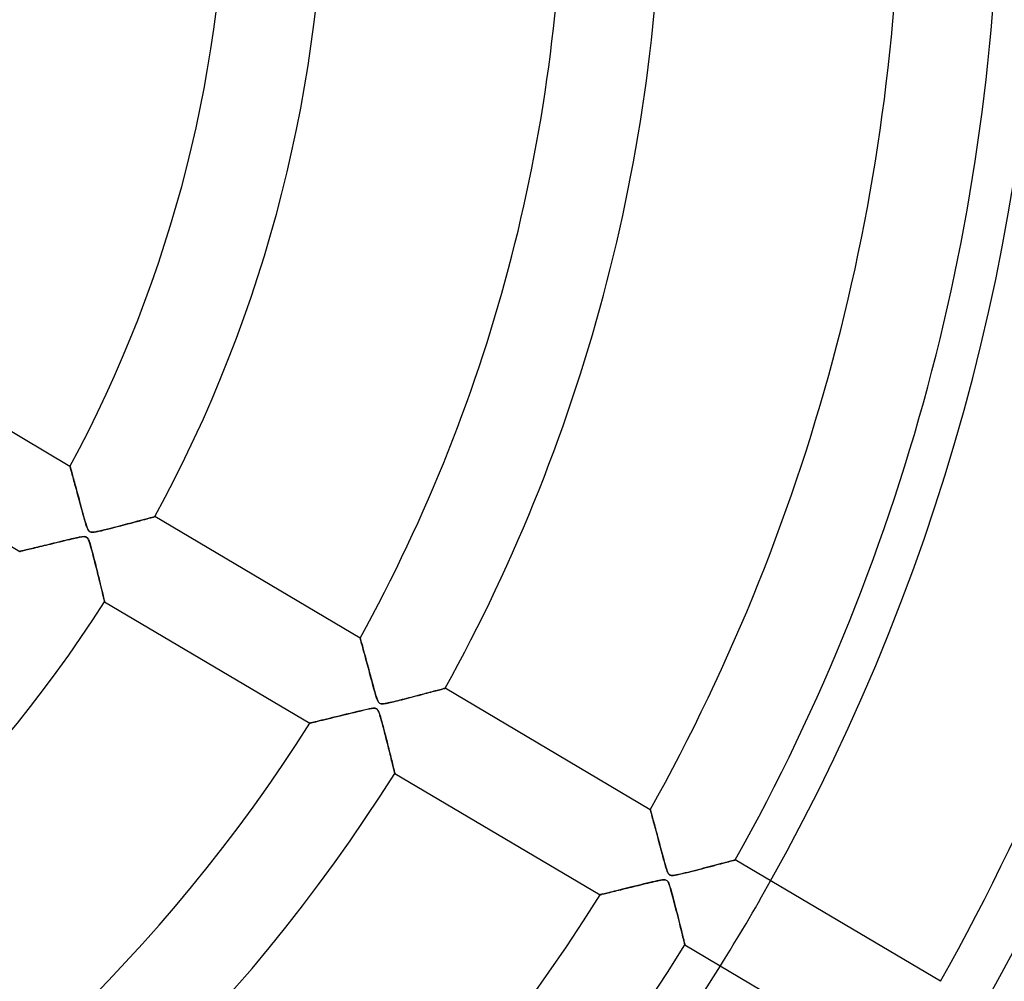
# Model space of a CAD drawing. Header units: millimetres. Extents: x -790 to 790, y -790 to 790.
# Tile 45 of 62: x 110 to 210, y -115 to -17. Entities that reach past the tile are written whole.
import ezdxf

# ---------------------------------------------------------------- set-up
doc = ezdxf.new("R2010")
doc.units = ezdxf.units.MM
doc.layers.add('HIDDEN', color=7, linetype='Continuous')
doc.layers.add('THICK', color=7, linetype='Continuous')

msp = doc.modelspace()

# ---------------------------------------------------------------- linework, layer by layer
at = {"layer": 'HIDDEN'}
for p, q in [((115.573, -62.541), (115.576, -62.549)), ((115.576, -62.549), (115.582, -62.574)), ((115.582, -62.574), (115.594, -62.614)), ((115.594, -62.614), (115.609, -62.67)), ((115.609, -62.67), (115.629, -62.742)), ((115.629, -62.742), (115.654, -62.83)), ((115.654, -62.83), (115.682, -62.931)), ((115.682, -62.931), (115.713, -63.045)), ((115.713, -63.045), (115.748, -63.172)), ((115.748, -63.172), (115.787, -63.311)), ((115.787, -63.311), (115.828, -63.461)), ((115.828, -63.461), (115.872, -63.621)), ((115.872, -63.621), (115.919, -63.79)), ((115.919, -63.79), (115.968, -63.969)), ((115.968, -63.969), (116.019, -64.155)), ((116.019, -64.155), (116.072, -64.349)), ((116.072, -64.349), (116.127, -64.55)), ((116.127, -64.55), (116.184, -64.757)), ((116.184, -64.757), (116.241, -64.97)), ((116.241, -64.97), (116.301, -65.187)), ((116.301, -65.187), (116.361, -65.41)), ((116.361, -65.41), (116.423, -65.637)), ((116.423, -65.637), (116.485, -65.868)), ((116.485, -65.868), (116.549, -66.103)), ((116.549, -66.103), (116.614, -66.342)), ((116.614, -66.342), (116.679, -66.584)), ((116.679, -66.584), (116.746, -66.828)), ((116.746, -66.828), (116.813, -67.075)), ((116.813, -67.075), (116.88, -67.323)), ((116.88, -67.323), (116.949, -67.573)), ((116.949, -67.573), (117.019, -67.822)), ((123.567, -67.789), (123.743, -67.741)), ((123.743, -67.741), (123.892, -67.701)), ((123.892, -67.701), (124.012, -67.668)), ((124.012, -67.668), (124.099, -67.644)), ((124.099, -67.644), (124.151, -67.63)), ((124.151, -67.63), (124.169, -67.625)), ((117.019, -67.822), (117.089, -68.07)), ((117.089, -68.07), (117.162, -68.317)), ((117.162, -68.317), (117.235, -68.55)), ((117.235, -68.55), (117.306, -68.754)), ((117.306, -68.754), (117.376, -68.92)), ((119.683, -68.819), (120.02, -68.733)), ((120.02, -68.733), (120.365, -68.644)), ((120.365, -68.644), (120.717, -68.552)), ((120.717, -68.552), (121.072, -68.459)), ((121.072, -68.459), (121.422, -68.367)), ((121.422, -68.367), (121.756, -68.278)), ((121.756, -68.278), (122.072, -68.194)), ((122.072, -68.194), (122.37, -68.114)), ((122.37, -68.114), (122.65, -68.038)), ((122.65, -68.038), (122.909, -67.968)), ((122.909, -67.968), (123.149, -67.903)), ((123.149, -67.903), (123.368, -67.844)), ((123.368, -67.844), (123.567, -67.789)), ((116.385, -69.742), (116.243, -69.772)), ((116.513, -69.716), (116.385, -69.742)), ((116.643, -69.692), (116.513, -69.716)), ((116.78, -69.671), (116.643, -69.692)), ((116.913, -69.656), (116.78, -69.671)), ((117.031, -69.653), (116.913, -69.656)), ((117.128, -69.663), (117.031, -69.653)), ((117.207, -69.686), (117.128, -69.663)), ((117.277, -69.727), (117.207, -69.686)), ((117.339, -69.788), (117.277, -69.727)), ((117.376, -68.92), (117.444, -69.043)), ((117.444, -69.043), (117.517, -69.126)), ((117.517, -69.126), (117.605, -69.181)), ((117.605, -69.181), (117.721, -69.209)), ((117.721, -69.209), (117.866, -69.212)), ((117.866, -69.212), (118.036, -69.194)), ((118.036, -69.194), (118.239, -69.159)), ((118.239, -69.159), (118.478, -69.11)), ((118.478, -69.11), (118.748, -69.049)), ((118.748, -69.049), (119.043, -68.979)), ((119.043, -68.979), (119.356, -68.901)), ((119.356, -68.901), (119.683, -68.819)), ((112.332, -70.709), (112.137, -70.755)), ((112.535, -70.66), (112.332, -70.709)), ((112.746, -70.609), (112.535, -70.66)), ((112.965, -70.556), (112.746, -70.609)), ((113.192, -70.501), (112.965, -70.556)), ((113.426, -70.445), (113.192, -70.501)), ((113.667, -70.386), (113.426, -70.445)), ((113.914, -70.326), (113.667, -70.386)), ((114.164, -70.266), (113.914, -70.326)), ((114.411, -70.206), (114.164, -70.266)), ((114.652, -70.147), (114.411, -70.206)), ((114.885, -70.091), (114.652, -70.147)), ((115.111, -70.036), (114.885, -70.091)), ((115.328, -69.984), (115.111, -70.036)), ((115.535, -69.935), (115.328, -69.984)), ((115.731, -69.889), (115.535, -69.935)), ((115.915, -69.846), (115.731, -69.889)), ((116.086, -69.807), (115.915, -69.846)), ((116.243, -69.772), (116.086, -69.807)), ((117.396, -69.873), (117.339, -69.788)), ((117.455, -69.993), (117.396, -69.873)), ((117.519, -70.155), (117.455, -69.993)), ((117.585, -70.353), (117.519, -70.155)), ((117.654, -70.581), (117.585, -70.353)), ((117.727, -70.835), (117.654, -70.581)), ((110.492, -71.146), (110.483, -71.148)), ((110.519, -71.14), (110.492, -71.146)), ((110.564, -71.129), (110.519, -71.14)), ((110.625, -71.115), (110.564, -71.129)), ((110.702, -71.097), (110.625, -71.115)), ((110.795, -71.075), (110.702, -71.097)), ((110.901, -71.05), (110.795, -71.075)), ((111.02, -71.022), (110.901, -71.05)), ((111.151, -70.99), (111.02, -71.022)), ((111.293, -70.957), (111.151, -70.99)), ((111.444, -70.921), (111.293, -70.957)), ((111.605, -70.883), (111.444, -70.921)), ((111.773, -70.842), (111.605, -70.883)), ((111.951, -70.8), (111.773, -70.842)), ((112.137, -70.755), (111.951, -70.8)), ((117.802, -71.111), (117.727, -70.835)), ((117.881, -71.408), (117.802, -71.111)), ((117.964, -71.722), (117.881, -71.408)), ((118.049, -72.051), (117.964, -71.722)), ((118.135, -72.391), (118.049, -72.051)), ((118.223, -72.739), (118.135, -72.391)), ((118.312, -73.093), (118.223, -72.739)), ((118.401, -73.448), (118.312, -73.093)), ((118.488, -73.798), (118.401, -73.448)), ((118.571, -74.135), (118.488, -73.798)), ((118.65, -74.457), (118.571, -74.135)), ((118.724, -74.761), (118.65, -74.457)), ((118.793, -75.044), (118.724, -74.761)), ((118.856, -75.303), (118.793, -75.044)), ((118.912, -75.537), (118.856, -75.303)), ((118.961, -75.742), (118.912, -75.537)), ((119.003, -75.914), (118.961, -75.742)), ((119.036, -76.052), (119.003, -75.914)), ((119.06, -76.151), (119.036, -76.052)), ((119.074, -76.212), (119.06, -76.151)), ((119.079, -76.232), (119.074, -76.212)), ((144.942, -79.909), (144.946, -79.927)), ((144.946, -79.927), (144.96, -79.978)), ((144.96, -79.978), (144.984, -80.063)), ((144.984, -80.063), (145.016, -80.181)), ((145.016, -80.181), (145.056, -80.329)), ((145.056, -80.329), (145.104, -80.505)), ((145.104, -80.505), (145.159, -80.706)), ((145.159, -80.706), (145.22, -80.931)), ((145.22, -80.931), (145.287, -81.176)), ((145.287, -81.176), (145.358, -81.439)), ((145.358, -81.439), (145.434, -81.719)), ((145.434, -81.719), (145.513, -82.012)), ((145.513, -82.012), (145.596, -82.319)), ((145.596, -82.319), (145.682, -82.638)), ((145.682, -82.638), (145.771, -82.967)), ((145.771, -82.967), (145.861, -83.305)), ((145.861, -83.305), (145.954, -83.65)), ((145.954, -83.65), (146.049, -84.002)), ((146.049, -84.002), (146.146, -84.359)), ((146.146, -84.359), (146.243, -84.716)), ((146.243, -84.716), (146.336, -85.054)), ((146.336, -85.054), (146.423, -85.365)), ((146.423, -85.365), (146.505, -85.646)), ((146.505, -85.646), (146.581, -85.891)), ((150.844, -85.711), (151.07, -85.651)), ((151.07, -85.651), (151.288, -85.594)), ((151.288, -85.594), (151.499, -85.538)), ((151.499, -85.538), (151.701, -85.484)), ((151.701, -85.484), (151.895, -85.432)), ((151.895, -85.432), (152.08, -85.383)), ((152.08, -85.383), (152.257, -85.336)), ((152.257, -85.336), (152.425, -85.291)), ((152.425, -85.291), (152.584, -85.248)), ((152.584, -85.248), (152.734, -85.208)), ((152.734, -85.208), (152.874, -85.17)), ((152.874, -85.17), (153.004, -85.135)), ((153.004, -85.135), (153.121, -85.104)), ((153.121, -85.104), (153.226, -85.075)), ((153.226, -85.075), (153.318, -85.051)), ((153.318, -85.051), (153.394, -85.03)), ((153.394, -85.03), (153.455, -85.013)), ((153.455, -85.013), (153.5, -85.001)), ((153.5, -85.001), (153.526, -84.994)), ((153.526, -84.994), (153.536, -84.992)), ((146.581, -85.891), (146.65, -86.093)), ((146.65, -86.093), (146.714, -86.251)), ((146.714, -86.251), (146.774, -86.367)), ((146.774, -86.367), (146.833, -86.449)), ((146.833, -86.449), (146.898, -86.507)), ((146.898, -86.507), (146.971, -86.545)), ((146.971, -86.545), (147.055, -86.565)), ((147.055, -86.565), (147.159, -86.572)), ((147.159, -86.572), (147.286, -86.565)), ((147.286, -86.565), (147.424, -86.547)), ((147.424, -86.547), (147.563, -86.523)), ((147.563, -86.523), (147.694, -86.497)), ((147.694, -86.497), (147.829, -86.469)), ((147.829, -86.469), (147.98, -86.435)), ((147.98, -86.435), (148.145, -86.397)), ((148.145, -86.397), (148.325, -86.354)), ((148.325, -86.354), (148.516, -86.308)), ((148.516, -86.308), (148.72, -86.258)), ((148.72, -86.258), (148.934, -86.204)), ((148.934, -86.204), (149.157, -86.148)), ((149.157, -86.148), (149.388, -86.089)), ((149.388, -86.089), (149.627, -86.028)), ((149.627, -86.028), (149.872, -85.965)), ((149.872, -85.965), (150.122, -85.9)), ((150.122, -85.9), (150.369, -85.835)), ((150.369, -85.835), (150.61, -85.772)), ((150.61, -85.772), (150.844, -85.711)), ((143.535, -87.622), (143.167, -87.712)), ((143.915, -87.529), (143.535, -87.622)), ((144.301, -87.435), (143.915, -87.529)), ((144.669, -87.346), (144.301, -87.435)), ((145.012, -87.264), (144.669, -87.346)), ((145.324, -87.192), (145.012, -87.264)), ((145.603, -87.129), (145.324, -87.192)), ((145.843, -87.079), (145.603, -87.129)), ((146.042, -87.043), (145.843, -87.079)), ((146.206, -87.02), (146.042, -87.043)), ((146.341, -87.011), (146.206, -87.02)), ((146.45, -87.016), (146.341, -87.011)), ((146.537, -87.036), (146.45, -87.016)), ((146.61, -87.072), (146.537, -87.036)), ((146.674, -87.128), (146.61, -87.072)), ((146.732, -87.206), (146.674, -87.128)), ((146.786, -87.305), (146.732, -87.206)), ((146.835, -87.42), (146.786, -87.305)), ((146.882, -87.545), (146.835, -87.42)), ((146.928, -87.685), (146.882, -87.545)), ((146.977, -87.841), (146.928, -87.685)), ((139.868, -88.513), (139.851, -88.517)), ((139.917, -88.501), (139.868, -88.513)), ((139.996, -88.482), (139.917, -88.501)), ((140.103, -88.456), (139.996, -88.482)), ((140.236, -88.424), (140.103, -88.456)), ((140.395, -88.386), (140.236, -88.424)), ((140.578, -88.342), (140.395, -88.386)), ((140.785, -88.292), (140.578, -88.342)), ((141.016, -88.236), (140.785, -88.292)), ((141.268, -88.175), (141.016, -88.236)), ((141.541, -88.109), (141.268, -88.175)), ((141.834, -88.038), (141.541, -88.109)), ((142.144, -87.962), (141.834, -88.038)), ((142.471, -87.882), (142.144, -87.962)), ((142.812, -87.799), (142.471, -87.882)), ((143.167, -87.712), (142.812, -87.799)), ((147.027, -88.011), (146.977, -87.841)), ((147.078, -88.194), (147.027, -88.011)), ((147.132, -88.387), (147.078, -88.194)), ((147.186, -88.587), (147.132, -88.387)), ((147.241, -88.793), (147.186, -88.587)), ((147.297, -89.006), (147.241, -88.793)), ((147.353, -89.223), (147.297, -89.006)), ((147.411, -89.444), (147.353, -89.223)), ((147.469, -89.669), (147.411, -89.444)), ((147.527, -89.897), (147.469, -89.669)), ((147.585, -90.127), (147.527, -89.897)), ((147.644, -90.357), (147.585, -90.127)), ((147.702, -90.588), (147.644, -90.357)), ((147.76, -90.819), (147.702, -90.588)), ((147.817, -91.047), (147.76, -90.819)), ((147.873, -91.271), (147.817, -91.047)), ((147.927, -91.488), (147.873, -91.271)), ((147.979, -91.699), (147.927, -91.488)), ((148.03, -91.903), (147.979, -91.699)), ((148.078, -92.1), (148.03, -91.903)), ((148.124, -92.287), (148.078, -92.1)), ((148.168, -92.466), (148.124, -92.287)), ((148.21, -92.634), (148.168, -92.466)), ((148.248, -92.791), (148.21, -92.634)), ((148.284, -92.937), (148.248, -92.791)), ((148.316, -93.07), (148.284, -92.937)), ((148.346, -93.191), (148.316, -93.07)), ((148.372, -93.297), (148.346, -93.191)), ((148.394, -93.388), (148.372, -93.297)), ((148.412, -93.463), (148.394, -93.388)), ((148.426, -93.522), (148.412, -93.463)), ((148.437, -93.565), (148.426, -93.522)), ((148.443, -93.591), (148.437, -93.565)), ((148.445, -93.599), (148.443, -93.591)), ((174.304, -97.274), (174.307, -97.283)), ((174.307, -97.283), (174.314, -97.311)), ((174.314, -97.311), (174.326, -97.356)), ((174.326, -97.356), (174.343, -97.418)), ((174.343, -97.418), (174.364, -97.497)), ((174.364, -97.497), (174.39, -97.592)), ((174.39, -97.592), (174.419, -97.7)), ((174.419, -97.7), (174.452, -97.822)), ((174.452, -97.822), (174.489, -97.957)), ((174.489, -97.957), (174.528, -98.103)), ((174.528, -98.103), (174.57, -98.259)), ((174.57, -98.259), (174.615, -98.425)), ((174.615, -98.425), (174.662, -98.6)), ((174.662, -98.6), (174.711, -98.782)), ((174.711, -98.782), (174.762, -98.972)), ((174.762, -98.972), (174.815, -99.168)), ((174.815, -99.168), (174.869, -99.37)), ((174.869, -99.37), (174.924, -99.577)), ((174.924, -99.577), (174.981, -99.789)), ((174.981, -99.789), (175.039, -100.005)), ((175.039, -100.005), (175.098, -100.226)), ((175.098, -100.226), (175.158, -100.45)), ((175.158, -100.45), (175.219, -100.678)), ((175.219, -100.678), (175.281, -100.909)), ((175.281, -100.909), (175.343, -101.142)), ((175.343, -101.142), (175.406, -101.377)), ((175.406, -101.377), (175.47, -101.614)), ((175.47, -101.614), (175.535, -101.852)), ((175.535, -101.852), (175.598, -102.088)), ((175.598, -102.088), (175.66, -102.313)), ((175.66, -102.313), (175.719, -102.525)), ((175.719, -102.525), (175.775, -102.724)), ((181.673, -102.683), (181.875, -102.629)), ((181.875, -102.629), (182.059, -102.58)), ((182.059, -102.58), (182.227, -102.535)), ((182.227, -102.535), (182.377, -102.495)), ((182.377, -102.495), (182.51, -102.46)), ((182.51, -102.46), (182.625, -102.429)), ((182.625, -102.429), (182.721, -102.403)), ((182.721, -102.403), (182.797, -102.383)), ((182.797, -102.383), (182.852, -102.368)), ((182.852, -102.368), (182.886, -102.359)), ((182.886, -102.359), (182.897, -102.356)), ((175.775, -102.724), (175.828, -102.907)), ((175.828, -102.907), (175.878, -103.075)), ((175.878, -103.075), (175.926, -103.231)), ((175.926, -103.231), (175.974, -103.376)), ((175.974, -103.376), (176.023, -103.508)), ((176.023, -103.508), (176.072, -103.623)), ((176.072, -103.623), (176.121, -103.718)), ((177.869, -103.667), (178.205, -103.583)), ((178.205, -103.583), (178.545, -103.498)), ((178.545, -103.498), (178.878, -103.413)), ((178.878, -103.413), (179.204, -103.33)), ((179.204, -103.33), (179.522, -103.248)), ((179.522, -103.248), (179.832, -103.167)), ((179.832, -103.167), (180.132, -103.089)), ((180.132, -103.089), (180.422, -103.013)), ((180.422, -103.013), (180.701, -102.94)), ((180.701, -102.94), (180.968, -102.869)), ((180.968, -102.869), (181.219, -102.803)), ((181.219, -102.803), (181.454, -102.741)), ((181.454, -102.741), (181.673, -102.683)), ((174.508, -104.589), (174.242, -104.652)), ((174.754, -104.532), (174.508, -104.589)), ((174.977, -104.483), (174.754, -104.532)), ((175.174, -104.442), (174.977, -104.483)), ((175.343, -104.409), (175.174, -104.442)), ((175.489, -104.387), (175.343, -104.409)), ((175.614, -104.373), (175.489, -104.387)), ((175.72, -104.369), (175.614, -104.373)), ((175.81, -104.376), (175.72, -104.369)), ((175.885, -104.394), (175.81, -104.376)), ((175.951, -104.424), (175.885, -104.394)), ((176.01, -104.47), (175.951, -104.424)), ((176.064, -104.535), (176.01, -104.47)), ((176.116, -104.621), (176.064, -104.535)), ((176.167, -104.731), (176.116, -104.621)), ((176.121, -103.718), (176.171, -103.791)), ((176.171, -103.791), (176.223, -103.846)), ((176.223, -103.846), (176.28, -103.885)), ((176.28, -103.885), (176.345, -103.911)), ((176.345, -103.911), (176.421, -103.926)), ((176.421, -103.926), (176.514, -103.931)), ((176.514, -103.931), (176.637, -103.923)), ((176.637, -103.923), (176.804, -103.9)), ((176.804, -103.9), (177.017, -103.861)), ((177.017, -103.861), (177.269, -103.808)), ((177.269, -103.808), (177.555, -103.742)), ((177.555, -103.742), (177.869, -103.667)), ((170.461, -105.578), (170.264, -105.626)), ((170.669, -105.527), (170.461, -105.578)), ((170.889, -105.473), (170.669, -105.527)), ((171.12, -105.417), (170.889, -105.473)), ((171.362, -105.357), (171.12, -105.417)), ((171.615, -105.295), (171.362, -105.357)), ((171.879, -105.23), (171.615, -105.295)), ((172.154, -105.163), (171.879, -105.23)), ((172.438, -105.093), (172.154, -105.163)), ((172.732, -105.02), (172.438, -105.093)), ((173.035, -104.946), (172.732, -105.02)), ((173.347, -104.87), (173.035, -104.946)), ((173.659, -104.793), (173.347, -104.87)), ((173.958, -104.72), (173.659, -104.793)), ((174.242, -104.652), (173.958, -104.72)), ((176.22, -104.867), (176.167, -104.731)), ((176.275, -105.028), (176.22, -104.867)), ((176.332, -105.213), (176.275, -105.028)), ((176.393, -105.422), (176.332, -105.213)), ((176.457, -105.649), (176.393, -105.422)), ((169.225, -105.879), (169.214, -105.882)), ((169.26, -105.87), (169.225, -105.879)), ((169.317, -105.856), (169.26, -105.87)), ((169.396, -105.837), (169.317, -105.856)), ((169.496, -105.813), (169.396, -105.837)), ((169.616, -105.784), (169.496, -105.813)), ((169.754, -105.75), (169.616, -105.784)), ((169.909, -105.713), (169.754, -105.75)), ((170.079, -105.671), (169.909, -105.713)), ((170.264, -105.626), (170.079, -105.671)), ((176.523, -105.89), (176.457, -105.649)), ((176.59, -106.139), (176.523, -105.89)), ((176.657, -106.395), (176.59, -106.139)), ((176.726, -106.657), (176.657, -106.395)), ((176.795, -106.923), (176.726, -106.657)), ((176.864, -107.192), (176.795, -106.923)), ((176.933, -107.464), (176.864, -107.192)), ((177.003, -107.737), (176.933, -107.464)), ((177.072, -108.01), (177.003, -107.737)), ((177.14, -108.281), (177.072, -108.01)), ((177.207, -108.548), (177.14, -108.281)), ((177.273, -108.808), (177.207, -108.548)), ((177.336, -109.06), (177.273, -108.808)), ((177.396, -109.303), (177.336, -109.06)), ((177.454, -109.536), (177.396, -109.303)), ((177.509, -109.757), (177.454, -109.536)), ((177.56, -109.964), (177.509, -109.757)), ((177.608, -110.157), (177.56, -109.964)), ((177.652, -110.334), (177.608, -110.157)), ((177.691, -110.492), (177.652, -110.334)), ((177.725, -110.631), (177.691, -110.492)), ((177.753, -110.748), (177.725, -110.631)), ((177.776, -110.841), (177.753, -110.748)), ((177.793, -110.908), (177.776, -110.841)), ((177.803, -110.949), (177.793, -110.908)), ((177.806, -110.963), (177.803, -110.949))]:
    msp.add_line(p, q, dxfattribs=at)
for radius, start, end in [(247.854, 270.00002, 89.99998), (682, 179.99998, 0), (625, 179.99998, 0), (238.7, 270.00002, 0), (677.5, 180.00002, 0), (272.8, 180.00002, 0), (213.754, 328.05967, 330.74036)]:
    msp.add_arc((0, 0), radius, start, end, dxfattribs=at)
at = {"layer": 'THICK'}
for p, q in [((115.573, -62.541), (94.794, -50.252)), ((89.703, -58.859), (110.483, -71.148)), ((115.576, -62.55), (115.573, -62.541)), ((115.583, -62.577), (115.576, -62.55)), ((115.596, -62.621), (115.583, -62.577)), ((115.613, -62.682), (115.596, -62.621)), ((115.634, -62.758), (115.613, -62.682)), ((115.659, -62.849), (115.634, -62.758)), ((115.688, -62.955), (115.659, -62.849)), ((115.721, -63.073), (115.688, -62.955)), ((115.757, -63.202), (115.721, -63.073)), ((115.796, -63.343), (115.757, -63.202)), ((115.837, -63.493), (115.796, -63.343)), ((115.881, -63.652), (115.837, -63.493)), ((115.927, -63.819), (115.881, -63.652)), ((115.975, -63.995), (115.927, -63.819)), ((116.026, -64.18), (115.975, -63.995)), ((116.079, -64.373), (116.026, -64.18)), ((116.134, -64.575), (116.079, -64.373)), ((116.191, -64.784), (116.134, -64.575)), ((116.25, -65.002), (116.191, -64.784)), ((116.311, -65.227), (116.25, -65.002)), ((116.374, -65.459), (116.311, -65.227)), ((116.439, -65.698), (116.374, -65.459)), ((116.506, -65.943), (116.439, -65.698)), ((116.573, -66.192), (116.506, -65.943)), ((116.64, -66.437), (116.573, -66.192)), ((116.704, -66.676), (116.64, -66.437)), ((116.767, -66.908), (116.704, -66.676)), ((116.828, -67.132), (116.767, -66.908)), ((116.887, -67.347), (116.828, -67.132)), ((116.944, -67.552), (116.887, -67.347)), ((116.998, -67.746), (116.944, -67.552)), ((117.049, -67.928), (116.998, -67.746)), ((123.854, -67.711), (123.683, -67.758)), ((123.991, -67.674), (123.854, -67.711)), ((124.089, -67.647), (123.991, -67.674)), ((124.149, -67.63), (124.089, -67.647)), ((124.169, -67.625), (124.149, -67.63)), ((144.942, -79.909), (124.169, -67.625)), ((117.097, -68.097), (117.049, -67.928)), ((117.142, -68.251), (117.097, -68.097)), ((117.184, -68.39), (117.142, -68.251)), ((117.223, -68.515), (117.184, -68.39)), ((117.265, -68.64), (117.223, -68.515)), ((117.312, -68.771), (117.265, -68.64)), ((120.009, -68.736), (119.68, -68.82)), ((120.349, -68.648), (120.009, -68.736)), ((120.696, -68.558), (120.349, -68.648)), ((121.049, -68.465), (120.696, -68.558)), ((121.403, -68.372), (121.049, -68.465)), ((121.751, -68.279), (121.403, -68.372)), ((122.087, -68.189), (121.751, -68.279)), ((122.407, -68.104), (122.087, -68.189)), ((122.709, -68.022), (122.407, -68.104)), ((122.99, -67.946), (122.709, -68.022)), ((123.248, -67.876), (122.99, -67.946)), ((123.48, -67.813), (123.248, -67.876)), ((123.683, -67.758), (123.48, -67.813)), ((116.309, -69.758), (116.549, -69.709)), ((116.549, -69.709), (116.762, -69.673)), ((116.762, -69.673), (116.941, -69.654)), ((116.941, -69.654), (117.082, -69.656)), ((117.082, -69.656), (117.19, -69.679)), ((117.19, -69.679), (117.28, -69.73)), ((117.28, -69.73), (117.361, -69.818)), ((117.363, -68.895), (117.312, -68.771)), ((117.418, -69), (117.363, -68.895)), ((117.472, -69.08), (117.418, -69)), ((117.532, -69.138), (117.472, -69.08)), ((117.601, -69.179), (117.532, -69.138)), ((117.684, -69.204), (117.601, -69.179)), ((117.787, -69.214), (117.684, -69.204)), ((117.92, -69.208), (117.787, -69.214)), ((118.092, -69.185), (117.92, -69.208)), ((118.298, -69.148), (118.092, -69.185)), ((118.531, -69.098), (118.298, -69.148)), ((118.788, -69.04), (118.531, -69.098)), ((119.067, -68.973), (118.788, -69.04)), ((119.365, -68.899), (119.067, -68.973)), ((119.68, -68.82), (119.365, -68.899)), ((112.112, -70.761), (112.308, -70.714)), ((112.308, -70.714), (112.51, -70.666)), ((112.51, -70.666), (112.719, -70.615)), ((112.719, -70.615), (112.933, -70.564)), ((112.933, -70.564), (113.153, -70.511)), ((113.153, -70.511), (113.377, -70.457)), ((113.377, -70.457), (113.605, -70.401)), ((113.605, -70.401), (113.838, -70.345)), ((113.838, -70.345), (114.075, -70.287)), ((114.075, -70.287), (114.315, -70.229)), ((114.315, -70.229), (114.558, -70.17)), ((114.558, -70.17), (114.805, -70.11)), ((114.805, -70.11), (115.053, -70.05)), ((115.053, -70.05), (115.303, -69.99)), ((115.303, -69.99), (115.555, -69.93)), ((115.555, -69.93), (115.807, -69.871)), ((115.807, -69.871), (116.059, -69.813)), ((116.059, -69.813), (116.309, -69.758)), ((117.361, -69.818), (117.433, -69.944)), ((117.433, -69.944), (117.5, -70.101)), ((117.5, -70.101), (117.567, -70.296)), ((117.567, -70.296), (117.639, -70.529)), ((117.639, -70.529), (117.716, -70.795)), ((110.483, -71.148), (110.491, -71.146)), ((110.491, -71.146), (110.516, -71.141)), ((110.516, -71.141), (110.557, -71.131)), ((110.557, -71.131), (110.614, -71.118)), ((110.614, -71.118), (110.687, -71.1)), ((110.687, -71.1), (110.775, -71.08)), ((110.775, -71.08), (110.877, -71.055)), ((110.877, -71.055), (110.992, -71.028)), ((110.992, -71.028), (111.121, -70.998)), ((111.121, -70.998), (111.261, -70.964)), ((111.261, -70.964), (111.412, -70.928)), ((111.412, -70.928), (111.573, -70.89)), ((111.573, -70.89), (111.744, -70.849)), ((111.744, -70.849), (111.924, -70.806)), ((111.924, -70.806), (112.112, -70.761)), ((117.716, -70.795), (117.796, -71.088)), ((117.796, -71.088), (117.879, -71.399)), ((117.879, -71.399), (117.964, -71.725)), ((117.964, -71.725), (118.051, -72.062)), ((118.051, -72.062), (118.139, -72.407)), ((118.139, -72.407), (118.229, -72.76)), ((118.229, -72.76), (118.318, -73.116)), ((118.318, -73.116), (118.406, -73.467)), ((118.406, -73.467), (118.489, -73.802)), ((118.489, -73.802), (118.567, -74.12)), ((118.567, -74.12), (118.641, -74.42)), ((118.641, -74.42), (118.709, -74.701)), ((118.709, -74.701), (118.773, -74.962)), ((118.773, -74.962), (118.831, -75.203)), ((118.831, -75.203), (118.885, -75.425)), ((118.885, -75.425), (118.933, -75.625)), ((118.933, -75.625), (118.976, -75.802)), ((118.976, -75.802), (119.012, -75.953)), ((119.012, -75.953), (119.041, -76.073)), ((119.041, -76.073), (119.062, -76.161)), ((119.062, -76.161), (119.075, -76.214)), ((119.075, -76.214), (119.079, -76.232)), ((119.079, -76.232), (139.851, -88.517)), ((144.946, -79.926), (144.942, -79.909)), ((144.959, -79.974), (144.946, -79.926)), ((144.981, -80.052), (144.959, -79.974)), ((145.01, -80.159), (144.981, -80.052)), ((145.046, -80.291), (145.01, -80.159)), ((145.089, -80.449), (145.046, -80.291)), ((145.139, -80.631), (145.089, -80.449)), ((145.195, -80.836), (145.139, -80.631)), ((145.257, -81.065), (145.195, -80.836)), ((145.325, -81.315), (145.257, -81.065)), ((145.398, -81.587), (145.325, -81.315)), ((145.477, -81.878), (145.398, -81.587)), ((145.56, -82.186), (145.477, -81.878)), ((145.648, -82.51), (145.56, -82.186)), ((145.739, -82.85), (145.648, -82.51)), ((145.834, -83.203), (145.739, -82.85)), ((145.932, -83.568), (145.834, -83.203)), ((146.034, -83.947), (145.932, -83.568)), ((146.138, -84.33), (146.034, -83.947)), ((146.237, -84.695), (146.138, -84.33)), ((146.33, -85.035), (146.237, -84.695)), ((146.417, -85.344), (146.33, -85.035)), ((146.496, -85.618), (146.417, -85.344)), ((146.568, -85.852), (146.496, -85.618)), ((150.996, -85.671), (150.769, -85.731)), ((151.219, -85.612), (150.996, -85.671)), ((151.436, -85.554), (151.219, -85.612)), ((151.646, -85.499), (151.436, -85.554)), ((151.85, -85.445), (151.646, -85.499)), ((152.045, -85.393), (151.85, -85.445)), ((152.231, -85.343), (152.045, -85.393)), ((152.409, -85.295), (152.231, -85.343)), ((152.576, -85.25), (152.409, -85.295)), ((152.733, -85.208), (152.576, -85.25)), ((152.878, -85.169), (152.733, -85.208)), ((153.01, -85.134), (152.878, -85.169)), ((153.13, -85.101), (153.01, -85.134)), ((153.235, -85.073), (153.13, -85.101)), ((153.326, -85.048), (153.235, -85.073)), ((153.401, -85.028), (153.326, -85.048)), ((153.459, -85.012), (153.401, -85.028)), ((153.501, -85.001), (153.459, -85.012)), ((153.527, -84.994), (153.501, -85.001)), ((153.536, -84.992), (153.527, -84.994)), ((174.304, -97.274), (153.536, -84.992)), ((146.632, -86.045), (146.568, -85.852)), ((146.692, -86.2), (146.632, -86.045)), ((146.749, -86.322), (146.692, -86.2)), ((146.806, -86.415), (146.749, -86.322)), ((146.865, -86.482), (146.806, -86.415)), ((146.932, -86.528), (146.865, -86.482)), ((147.011, -86.557), (146.932, -86.528)), ((147.108, -86.57), (147.011, -86.557)), ((147.221, -86.57), (147.108, -86.57)), ((147.345, -86.558), (147.221, -86.57)), ((147.477, -86.538), (147.345, -86.558)), ((147.623, -86.512), (147.477, -86.538)), ((147.782, -86.479), (147.623, -86.512)), ((147.956, -86.441), (147.782, -86.479)), ((148.141, -86.398), (147.956, -86.441)), ((148.335, -86.352), (148.141, -86.398)), ((148.536, -86.303), (148.335, -86.352)), ((148.744, -86.252), (148.536, -86.303)), ((148.957, -86.198), (148.744, -86.252)), ((149.175, -86.143), (148.957, -86.198)), ((149.396, -86.087), (149.175, -86.143)), ((149.621, -86.029), (149.396, -86.087)), ((149.849, -85.971), (149.621, -86.029)), ((150.078, -85.911), (149.849, -85.971)), ((150.309, -85.851), (150.078, -85.911)), ((150.539, -85.791), (150.309, -85.851)), ((150.769, -85.731), (150.539, -85.791)), ((143.27, -87.687), (143.617, -87.602)), ((143.617, -87.602), (143.971, -87.516)), ((143.971, -87.516), (144.33, -87.428)), ((144.33, -87.428), (144.69, -87.341)), ((144.69, -87.341), (145.031, -87.26)), ((145.031, -87.26), (145.346, -87.186)), ((145.346, -87.186), (145.631, -87.123)), ((145.631, -87.123), (145.882, -87.071)), ((145.882, -87.071), (146.093, -87.035)), ((146.093, -87.035), (146.262, -87.015)), ((146.262, -87.015), (146.392, -87.011)), ((146.392, -87.011), (146.494, -87.024)), ((146.494, -87.024), (146.575, -87.053)), ((146.575, -87.053), (146.644, -87.098)), ((146.644, -87.098), (146.702, -87.162)), ((146.702, -87.162), (146.758, -87.25)), ((146.758, -87.25), (146.812, -87.365)), ((146.812, -87.365), (146.864, -87.495)), ((146.864, -87.495), (146.91, -87.628)), ((146.91, -87.628), (146.95, -87.755)), ((139.851, -88.517), (139.869, -88.513)), ((139.869, -88.513), (139.921, -88.5)), ((139.921, -88.5), (140.006, -88.479)), ((140.006, -88.479), (140.125, -88.451)), ((140.125, -88.451), (140.275, -88.415)), ((140.275, -88.415), (140.452, -88.372)), ((140.452, -88.372), (140.655, -88.323)), ((140.655, -88.323), (140.881, -88.269)), ((140.881, -88.269), (141.127, -88.209)), ((141.127, -88.209), (141.393, -88.145)), ((141.393, -88.145), (141.674, -88.077)), ((141.674, -88.077), (141.97, -88.005)), ((141.97, -88.005), (142.278, -87.929)), ((142.278, -87.929), (142.599, -87.851)), ((142.599, -87.851), (142.93, -87.77)), ((142.93, -87.77), (143.27, -87.687)), ((146.95, -87.755), (146.99, -87.887)), ((146.99, -87.887), (147.033, -88.035)), ((147.033, -88.035), (147.08, -88.199)), ((147.08, -88.199), (147.129, -88.376)), ((147.129, -88.376), (147.181, -88.567)), ((147.181, -88.567), (147.235, -88.769)), ((147.235, -88.769), (147.291, -88.982)), ((147.291, -88.982), (147.349, -89.205)), ((147.349, -89.205), (147.409, -89.436)), ((147.409, -89.436), (147.47, -89.675)), ((147.47, -89.675), (147.533, -89.92)), ((147.533, -89.92), (147.596, -90.17)), ((147.596, -90.17), (147.659, -90.418)), ((147.659, -90.418), (147.72, -90.659)), ((147.72, -90.659), (147.779, -90.894)), ((147.779, -90.894), (147.835, -91.121)), ((147.835, -91.121), (147.89, -91.34)), ((147.89, -91.34), (147.943, -91.551)), ((147.943, -91.551), (147.993, -91.755)), ((147.993, -91.755), (148.041, -91.949)), ((148.041, -91.949), (148.087, -92.135)), ((148.087, -92.135), (148.131, -92.313)), ((148.131, -92.313), (148.172, -92.481)), ((148.172, -92.481), (148.211, -92.641)), ((148.211, -92.641), (148.248, -92.792)), ((148.248, -92.792), (148.283, -92.933)), ((148.283, -92.933), (148.315, -93.064)), ((148.315, -93.064), (148.344, -93.182)), ((148.344, -93.182), (148.369, -93.288)), ((148.369, -93.288), (148.392, -93.38)), ((148.392, -93.38), (148.411, -93.457)), ((148.411, -93.457), (148.426, -93.518)), ((148.426, -93.518), (148.436, -93.563)), ((148.436, -93.563), (148.443, -93.59)), ((148.443, -93.59), (148.445, -93.599)), ((148.445, -93.599), (169.214, -105.882)), ((174.307, -97.286), (174.304, -97.274)), ((174.317, -97.32), (174.307, -97.286)), ((174.332, -97.377), (174.317, -97.32)), ((174.353, -97.456), (174.332, -97.377)), ((174.38, -97.555), (174.353, -97.456)), ((174.412, -97.673), (174.38, -97.555)), ((174.449, -97.811), (174.412, -97.673)), ((174.491, -97.965), (174.449, -97.811)), ((174.537, -98.134), (174.491, -97.965)), ((174.586, -98.317), (174.537, -98.134)), ((174.639, -98.513), (174.586, -98.317)), ((174.695, -98.721), (174.639, -98.513)), ((174.753, -98.939), (174.695, -98.721)), ((174.815, -99.168), (174.753, -98.939)), ((174.879, -99.409), (174.815, -99.168)), ((174.947, -99.661), (174.879, -99.409)), ((175.017, -99.924), (174.947, -99.661)), ((175.09, -100.197), (175.017, -99.924)), ((175.166, -100.48), (175.09, -100.197)), ((175.244, -100.772), (175.166, -100.48)), ((175.325, -101.074), (175.244, -100.772)), ((175.408, -101.384), (175.325, -101.074)), ((175.492, -101.694), (175.408, -101.384)), ((175.572, -101.991), (175.492, -101.694)), ((175.649, -102.273), (175.572, -101.991)), ((175.722, -102.537), (175.649, -102.273)), ((175.791, -102.779), (175.722, -102.537)), ((181.903, -102.622), (181.696, -102.677)), ((182.095, -102.57), (181.903, -102.622)), ((182.27, -102.524), (182.095, -102.57)), ((182.428, -102.481), (182.27, -102.524)), ((182.566, -102.445), (182.428, -102.481)), ((182.682, -102.413), (182.566, -102.445)), ((182.775, -102.389), (182.682, -102.413)), ((182.842, -102.371), (182.775, -102.389)), ((182.883, -102.36), (182.842, -102.371)), ((182.897, -102.356), (182.883, -102.36)), ((203.663, -114.637), (182.897, -102.356)), ((175.855, -102.998), (175.791, -102.779)), ((175.913, -103.191), (175.855, -102.998)), ((175.967, -103.355), (175.913, -103.191)), ((176.017, -103.494), (175.967, -103.355)), ((176.065, -103.61), (176.017, -103.494)), ((176.113, -103.705), (176.065, -103.61)), ((178.083, -103.614), (177.833, -103.675)), ((178.34, -103.55), (178.083, -103.614)), ((178.602, -103.484), (178.34, -103.55)), ((178.869, -103.416), (178.602, -103.484)), ((179.138, -103.347), (178.869, -103.416)), ((179.41, -103.277), (179.138, -103.347)), ((179.682, -103.206), (179.41, -103.277)), ((179.955, -103.135), (179.682, -103.206)), ((180.225, -103.064), (179.955, -103.135)), ((180.491, -102.995), (180.225, -103.064)), ((180.751, -102.927), (180.491, -102.995)), ((181.002, -102.86), (180.751, -102.927)), ((181.245, -102.796), (181.002, -102.86)), ((181.476, -102.735), (181.245, -102.796)), ((181.696, -102.677), (181.476, -102.735)), ((174.283, -104.642), (174.497, -104.592)), ((174.497, -104.592), (174.698, -104.545)), ((174.698, -104.545), (174.884, -104.503)), ((174.884, -104.503), (175.055, -104.466)), ((175.055, -104.466), (175.215, -104.433)), ((175.215, -104.433), (175.366, -104.406)), ((175.366, -104.406), (175.505, -104.385)), ((175.505, -104.385), (175.629, -104.372)), ((175.629, -104.372), (175.736, -104.37)), ((175.736, -104.37), (175.824, -104.378)), ((175.824, -104.378), (175.897, -104.397)), ((175.897, -104.397), (175.958, -104.428)), ((175.958, -104.428), (176.013, -104.473)), ((176.013, -104.473), (176.063, -104.533)), ((176.063, -104.533), (176.111, -104.612)), ((176.111, -104.612), (176.164, -104.723)), ((176.162, -103.78), (176.113, -103.705)), ((176.214, -103.837), (176.162, -103.78)), ((176.272, -103.88), (176.214, -103.837)), ((176.341, -103.909), (176.272, -103.88)), ((176.425, -103.926), (176.341, -103.909)), ((176.525, -103.93), (176.425, -103.926)), ((176.646, -103.922), (176.525, -103.93)), ((176.79, -103.903), (176.646, -103.922)), ((176.957, -103.873), (176.79, -103.903)), ((177.148, -103.834), (176.957, -103.873)), ((177.36, -103.787), (177.148, -103.834)), ((177.59, -103.734), (177.36, -103.787)), ((177.833, -103.675), (177.59, -103.734)), ((170.205, -105.64), (170.372, -105.6)), ((170.372, -105.6), (170.548, -105.557)), ((170.548, -105.557), (170.732, -105.512)), ((170.732, -105.512), (170.922, -105.465)), ((170.922, -105.465), (171.119, -105.417)), ((171.119, -105.417), (171.322, -105.367)), ((171.322, -105.367), (171.53, -105.316)), ((171.53, -105.316), (171.743, -105.264)), ((171.743, -105.264), (171.961, -105.21)), ((171.961, -105.21), (172.183, -105.156)), ((172.183, -105.156), (172.408, -105.1)), ((172.408, -105.1), (172.637, -105.044)), ((172.637, -105.044), (172.869, -104.987)), ((172.869, -104.987), (173.103, -104.929)), ((173.103, -104.929), (173.34, -104.871)), ((173.34, -104.871), (173.578, -104.813)), ((173.578, -104.813), (173.818, -104.754)), ((173.818, -104.754), (174.055, -104.697)), ((174.055, -104.697), (174.283, -104.642)), ((176.164, -104.723), (176.225, -104.881)), ((176.225, -104.881), (176.293, -105.086)), ((176.293, -105.086), (176.367, -105.333)), ((176.367, -105.333), (176.447, -105.614)), ((176.447, -105.614), (176.533, -105.926)), ((169.214, -105.882), (169.223, -105.879)), ((169.223, -105.879), (169.25, -105.873)), ((169.25, -105.873), (169.296, -105.862)), ((169.296, -105.862), (169.359, -105.846)), ((169.359, -105.846), (169.438, -105.827)), ((169.438, -105.827), (169.533, -105.804)), ((169.533, -105.804), (169.642, -105.777)), ((169.642, -105.777), (169.765, -105.748)), ((169.765, -105.748), (169.901, -105.715)), ((169.901, -105.715), (170.047, -105.679)), ((170.047, -105.679), (170.205, -105.64)), ((176.533, -105.926), (176.622, -106.261)), ((176.622, -106.261), (176.711, -106.6)), ((176.711, -106.6), (176.797, -106.932)), ((176.797, -106.932), (176.881, -107.258)), ((176.881, -107.258), (176.962, -107.576)), ((176.962, -107.576), (177.041, -107.887)), ((177.041, -107.887), (177.117, -108.187)), ((177.117, -108.187), (177.19, -108.478)), ((177.19, -108.478), (177.26, -108.758)), ((177.26, -108.758), (177.327, -109.025)), ((177.327, -109.025), (177.39, -109.277)), ((177.39, -109.277), (177.449, -109.514)), ((177.449, -109.514), (177.503, -109.733)), ((177.503, -109.733), (177.553, -109.936)), ((177.553, -109.936), (177.599, -110.122)), ((177.599, -110.122), (177.641, -110.29)), ((177.641, -110.29), (177.678, -110.441)), ((177.678, -110.441), (177.711, -110.574)), ((177.711, -110.574), (177.739, -110.69)), ((177.739, -110.69), (177.763, -110.786)), ((177.763, -110.786), (177.782, -110.863)), ((177.782, -110.863), (177.795, -110.918)), ((177.795, -110.918), (177.804, -110.952)), ((177.804, -110.952), (177.806, -110.963)), ((177.806, -110.963), (198.573, -123.245))]:
    msp.add_line(p, q, dxfattribs=at)
for radius, start, end in [(213.754, 330.74036, 29.25964), (732, 180.00002, 0), (677, 179.99998, 0), (131.41, 331.58055, 0), (141.39, 331.42659, 0), (165.51, 331.13112, 0), (175.49, 331.03269, 0), (199.61, 330.83536, 0), (209.59, 330.76701, 0), (233.71, 330.62589, 0), (141.39, 272.02657, 327.37343), (165.51, 271.73115, 327.66885), (175.49, 271.63266, 327.76734), (199.61, 271.43534, 327.96467), (209.59, 271.36698, 328.03302), (213.754, 271.34034, 328.05967)]:
    msp.add_arc((0, 0), radius, start, end, dxfattribs=at)

doc.saveas('drawing.dxf')
